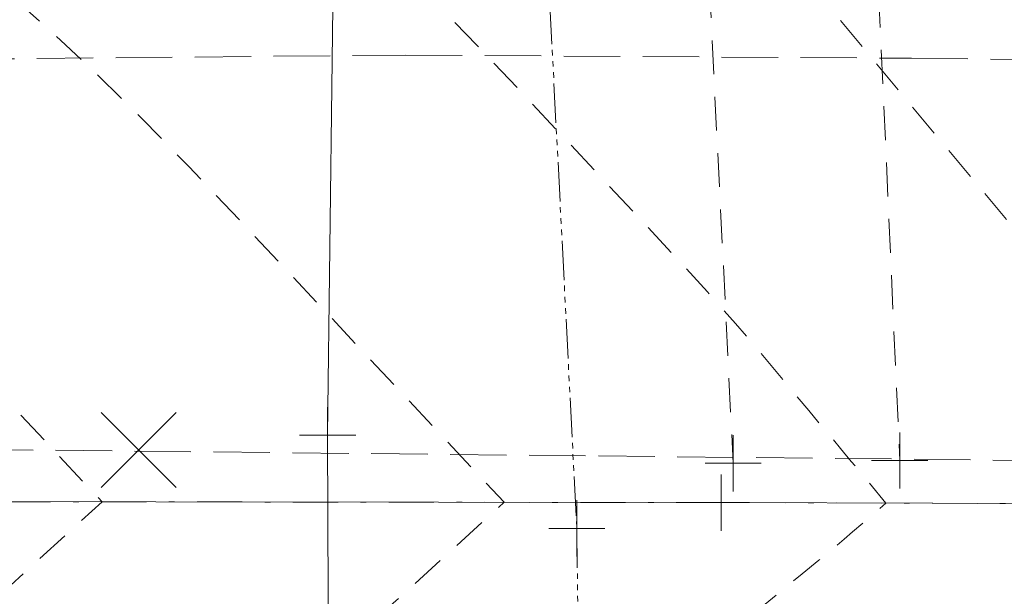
# Model space of a CAD drawing. Extents: x 146022 to 147316, y 438423 to 438809.
# Tile 113 of 256: x 146990 to 147008, y 438626 to 438636. Entities that reach past the tile are written whole.
import ezdxf

# ---------------------------------------------------------------- set-up
doc = ezdxf.new("R2010")
doc.units = 0
doc.header["$MEASUREMENT"] = 0
for name, pattern in [('CENTER LINE DOUBLE SOLID', [0]), ('DGN Style 2', [1.00281, 0.601686, -0.401124]), ('DGN Style 3', [1.403934, 1.00281, -0.401124]), ('DGN Style 4', [1.605498, 0.802248, -0.401124, 0.001003, -0.401124]), ('grltex', [0]), ('stream', [1.399997, 0.699999, -0.1, 0.1, -0.1, 0.1, -0.1, 0.1, -0.1])]:
    doc.linetypes.add(name, pattern=pattern)
for name, color, linetype, lineweight in [('BR_X_SV_Bottom_of_Beam', 230, 'DGN Style 3', 0), ('BR_X_SV_Deck_Top', 230, 'DGN Style 3', 0), ('DR_X_Ditch', 133, 'stream', 0), ('PM_X_CL_Double_Solid', 40, 'CENTER LINE DOUBLE SOLID', 0), ('PV_X_COP', 4, 'DGN Style 4', 0), ('RD_X_GR_Lt', 97, 'grltex', 0), ('SV_X_Random_Point (Construction)', 7, 'Continuous', 0), ('SV_X_Toe_of_Slope', 193, 'DGN Style 2', 0), ('SV_X_Top_of_Bank', 97, 'DGN Style 2', 0)]:
    doc.layers.add(name, color=color, linetype=linetype, lineweight=lineweight)
doc.layers.add('SV_X_Shot_Marker (Construction)', color=40, linetype='Continuous', lineweight=0, transparency=0.5)

# ---------------------------------------------------------------- blocks, each defined once
blk = doc.blocks.new('SVPT_621')
at = {"layer": 'SV_X_Shot_Marker (Construction)', "transparency": 33554495}
for p, q in [((0, 0.025), (0, -0.025)), ((-0.025, 0), (0.025, 0))]:
    blk.add_line(p, q, dxfattribs=at)
blk.add_point((0, 0), dxfattribs=at)
blk = doc.blocks.new('SVPT_622')
at = {"layer": 'SV_X_Shot_Marker (Construction)', "transparency": 33554495}
for p, q in [((0, 0.025), (0, -0.025)), ((-0.025, 0), (0.025, 0))]:
    blk.add_line(p, q, dxfattribs=at)
blk.add_point((0, 0), dxfattribs=at)
blk = doc.blocks.new('SVPT_623')
at = {"layer": 'SV_X_Shot_Marker (Construction)', "transparency": 33554495}
for p, q in [((0, 0.025), (0, -0.025)), ((-0.025, 0), (0.025, 0))]:
    blk.add_line(p, q, dxfattribs=at)
blk.add_point((0, 0), dxfattribs=at)
blk = doc.blocks.new('SVPT_624')
at = {"layer": 'SV_X_Shot_Marker (Construction)', "transparency": 33554495}
for p, q in [((0, 0.025), (0, -0.025)), ((-0.025, 0), (0.025, 0))]:
    blk.add_line(p, q, dxfattribs=at)
blk.add_point((0, 0), dxfattribs=at)
blk = doc.blocks.new('X_55')
at = {"layer": 'SV_X_Random_Point (Construction)', "color": 7, "linetype": 'Continuous', "lineweight": 0, "transparency": 33554559}
for p, q in [((-0.03333, -0.03337), (0.03333, 0.03338)), ((-0.03333, 0.03338), (0.03333, -0.03337))]:
    blk.add_line(p, q, dxfattribs=at)
blk = doc.blocks.new('SVPT_1045')
at = {"layer": 'SV_X_Shot_Marker (Construction)', "transparency": 33554495}
for p, q in [((0, 0.025), (0, -0.025)), ((-0.025, 0), (0.025, 0))]:
    blk.add_line(p, q, dxfattribs=at)
blk.add_point((0, 0), dxfattribs=at)
blk = doc.blocks.new('SVPT_1046')
at = {"layer": 'SV_X_Shot_Marker (Construction)', "transparency": 33554495}
for p, q in [((0, 0.025), (0, -0.025)), ((-0.025, 0), (0.025, 0))]:
    blk.add_line(p, q, dxfattribs=at)
blk.add_point((0, 0), dxfattribs=at)
blk = doc.blocks.new('*U1358', base_point=(146987.069, 438628.496, 1138.493))
at = {"layer": 'BR_X_SV_Deck_Top', "color": 136, "linetype": 'DGN Style 2', "lineweight": 0, "flags": 128}
for points, elevation in [([(147087.952, 438644.703), (147087.888, 438644.923), (147087.875, 438644.956), (147087.864, 438644.96), (147087.855, 438644.935), (147087.847, 438644.881), (147087.83, 438644.7), (147087.654, 438644.64), (147087.139, 438644.596), (147086.284, 438644.57), (147085.091, 438644.559), (147081.455, 438644.553), (147078.189, 438644.547), (147076.151, 438644.543), (147073.842, 438644.538), (147067.327, 438644.524), (147064.682, 438644.52), (147061.632, 438644.519), (147058.179, 438644.522), (147039.89, 438644.555), (147035.392, 438644.563), (147034.501, 438644.564), (147026.276, 438644.575), (147025.967, 438643.494), (147025.907, 438643.283), (147025.856, 438643.112), (147025.817, 438642.983), (147025.789, 438642.894), (147025.68, 438642.577), (147009.388, 438642.515), (147005.872, 438642.503), (147002.305, 438642.496), (146998.688, 438642.492), (146995.02, 438642.491), (146977.785, 438642.497), (146978.43, 438641.518), (146978.663, 438641.166), (146978.957, 438640.722), (146980.478, 438638.429), (146984.849, 438634.467), (146985.759, 438633.627), (146986.617, 438632.805), (146987.423, 438632.002), (146988.176, 438631.217), (146991.569, 438627.599), (146986.737, 438623.188), (146985.733, 438622.281), (146984.789, 438621.451), (146983.906, 438620.697), (146983.085, 438620.021), (146979.395, 438617.042), (146979.073, 438616.678), (146978.986, 438616.572), (146978.865, 438616.412), (146978.708, 438616.196), (146978.516, 438615.926), (146977.541, 438614.536), (146998.137, 438614.342), (147000.901, 438614.319), (147003.048, 438614.302), (147004.579, 438614.294), (147007.837, 438614.281), (147009.148, 438614.274), (147010.636, 438614.262), (147012.303, 438614.245), (147014.147, 438614.225), (147023.166, 438614.116), (147024.026, 438613.736), (147024.215, 438613.638), (147024.414, 438613.506), (147024.623, 438613.34), (147024.842, 438613.141), (147025.888, 438612.131), (147031.571, 438612.094), (147032.39, 438612.089), (147033.079, 438612.085), (147033.637, 438612.082), (147034.952, 438612.076), (147035.885, 438612.07), (147037.697, 438612.059), (147040.39, 438612.042), (147043.962, 438612.019), (147054.661, 438611.95), (147058.459, 438611.925), (147061.827, 438611.903), (147064.767, 438611.884), (147067.277, 438611.868), (147073.397, 438611.827), (147075.588, 438611.813), (147077.57, 438611.802), (147079.342, 438611.794), (147080.906, 438611.788), (147084.796, 438611.777), (147086.072, 438611.764), (147086.983, 438611.733), (147087.53, 438611.684), (147087.712, 438611.617), (147087.709, 438611.415), (147087.71, 438611.354), (147087.714, 438611.323), (147087.721, 438611.321), (147087.731, 438611.349), (147087.784, 438611.55)], 1137.8), ([(147087.973, 438644.554), (147087.891, 438644.834), (147087.875, 438644.879), (147087.862, 438644.893), (147087.852, 438644.877), (147087.845, 438644.83), (147087.829, 438644.666), (147087.607, 438644.611), (147086.952, 438644.571), (147085.865, 438644.547), (147084.346, 438644.536), (147079.718, 438644.529), (147076.08, 438644.523), (147074.137, 438644.519), (147072.111, 438644.515), (147066.598, 438644.502), (147064.232, 438644.499), (147061.268, 438644.5), (147057.706, 438644.503), (147032.74, 438644.549), (147032.728, 438644.537), (147032.703, 438644.441), (147032.485, 438643.503), (147032.412, 438643.21), (147032.296, 438642.8), (147032.268, 438642.703), (147032.248, 438642.634), (147032.236, 438642.592), (147032.232, 438642.577), (147032.229, 438642.567), (147011.36, 438642.488), (147007.126, 438642.473), (147003.367, 438642.463), (147000.083, 438642.457), (146997.275, 438642.456), (146985.279, 438642.46), (146986.519, 438640.572), (146986.722, 438640.265), (146986.934, 438639.946), (146987.939, 438638.43), (146990.828, 438635.811), (146991.494, 438635.187), (146992.256, 438634.436), (146993.112, 438633.561), (146994.063, 438632.559), (146998.722, 438627.59), (146997.027, 438626.043), (146996.515, 438625.596), (146995.704, 438624.917), (146994.593, 438624.006), (146993.184, 438622.864), (146985.911, 438616.993), (146985.276, 438616.275), (146985.138, 438616.114), (146984.995, 438615.935), (146984.847, 438615.74), (146984.695, 438615.528), (146983.975, 438614.502), (146999.27, 438614.359), (147001.581, 438614.34), (147003.616, 438614.327), (147005.376, 438614.318), (147009.703, 438614.3), (147011.443, 438614.291), (147013.42, 438614.275), (147015.632, 438614.254), (147018.081, 438614.226), (147030.058, 438614.082), (147030.29, 438613.979), (147030.369, 438613.925), (147030.507, 438613.809), (147030.703, 438613.629), (147030.959, 438613.386), (147032.286, 438612.105), (147032.608, 438612.103), (147032.654, 438612.102), (147032.693, 438612.102), (147032.725, 438612.102), (147032.799, 438612.101), (147033.383, 438612.098), (147035.08, 438612.087), (147037.89, 438612.069), (147041.812, 438612.043), (147053.756, 438611.966), (147057.917, 438611.939), (147061.444, 438611.916), (147064.335, 438611.897), (147066.592, 438611.883), (147071.764, 438611.848), (147073.687, 438611.836), (147075.579, 438611.826), (147077.438, 438611.818), (147079.265, 438611.812), (147084.095, 438611.799), (147085.679, 438611.786), (147086.811, 438611.757), (147087.49, 438611.712), (147087.716, 438611.652), (147087.714, 438611.469), (147087.715, 438611.416), (147087.72, 438611.393), (147087.729, 438611.401), (147087.741, 438611.44), (147087.808, 438611.693)], 1137.7), ([(147087.994, 438644.405), (147087.895, 438644.745), (147087.876, 438644.802), (147087.861, 438644.826), (147087.85, 438644.819), (147087.842, 438644.779), (147087.828, 438644.632), (147087.56, 438644.583), (147086.766, 438644.547), (147085.447, 438644.524), (147083.601, 438644.514), (147073.972, 438644.498), (147072.124, 438644.494), (147070.38, 438644.491), (147065.87, 438644.481), (147063.934, 438644.478), (147061.509, 438644.479), (147058.594, 438644.481), (147055.191, 438644.487), (147038.168, 438644.519), (147037.917, 438644.268), (147037.863, 438644.19), (147037.808, 438644.065), (147037.753, 438643.892), (147037.697, 438643.672), (147037.434, 438642.532), (147034.845, 438642.537), (147034.382, 438642.538), (147034.327, 438642.538), (147034.337, 438642.537), (147033.768, 438642.533), (147032.997, 438642.529), (147032.503, 438642.527), (147031.599, 438642.524), (147030.285, 438642.519), (147028.56, 438642.514), (147023.415, 438642.497), (147019.235, 438642.483), (147016.906, 438642.474), (147014.417, 438642.465), (147007.565, 438642.439), (147005.136, 438642.431), (147002.987, 438642.425), (147001.119, 438642.421), (146999.531, 438642.421), (146992.773, 438642.423), (146994.122, 438640.367), (146994.388, 438639.962), (146994.608, 438639.627), (146994.782, 438639.363), (146994.91, 438639.169), (146995.399, 438638.431), (146996.807, 438637.155), (146997.167, 438636.813), (146997.645, 438636.333), (146998.24, 438635.717), (146998.953, 438634.963), (147001.01, 438632.769), (147001.727, 438631.998), (147002.337, 438631.331), (147002.839, 438630.768), (147003.233, 438630.308), (147004.14, 438629.221), (147004.451, 438628.849), (147004.703, 438628.548), (147004.895, 438628.317), (147005.029, 438628.157), (147005.513, 438627.576), (147004.919, 438627.062), (147004.768, 438626.932), (147004.568, 438626.765), (147004.32, 438626.56), (147004.023, 438626.317), (147003.167, 438625.619), (147002.697, 438625.237), (147001.929, 438624.615), (147000.861, 438623.753), (146999.496, 438622.65), (146992.427, 438616.943), (146991.48, 438615.873), (146991.29, 438615.655), (146991.125, 438615.458), (146990.987, 438615.284), (146990.874, 438615.131), (146990.409, 438614.468), (146998.612, 438614.391), (147000.403, 438614.375), (147002.26, 438614.362), (147004.183, 438614.351), (147006.173, 438614.342), (147011.568, 438614.32), (147013.657, 438614.309), (147015.877, 438614.293), (147018.228, 438614.27), (147020.711, 438614.243), (147027.506, 438614.161), (147029.76, 438614.134), (147031.423, 438614.113), (147032.496, 438614.099), (147032.98, 438614.092), (147033.483, 438614.082), (147033.688, 438614.079), (147033.928, 438614.076), (147034.201, 438614.073), (147034.509, 438614.07), (147036.024, 438614.059), (147037.049, 438612.9), (147037.25, 438612.676), (147037.413, 438612.503), (147037.537, 438612.379), (147037.623, 438612.306), (147037.935, 438612.079), (147055.299, 438611.967), (147058.753, 438611.944), (147061.672, 438611.925), (147071.787, 438611.859), (147073.588, 438611.851), (147075.534, 438611.843), (147077.625, 438611.836), (147083.394, 438611.82), (147085.287, 438611.807), (147086.639, 438611.78), (147087.45, 438611.74), (147087.72, 438611.686), (147087.718, 438611.523), (147087.72, 438611.477), (147087.726, 438611.464), (147087.736, 438611.482), (147087.751, 438611.531), (147087.832, 438611.836)], 1137.6)]:
    blk.add_lwpolyline(points, dxfattribs=dict(at, elevation=elevation))
at = {"layer": 'BR_X_SV_Deck_Top', "color": 132, "linetype": 'DGN Style 2', "lineweight": 13, "elevation": 1137.5, "flags": 128}
blk.add_lwpolyline([(147088.015, 438644.257), (147087.899, 438644.656), (147087.877, 438644.725), (147087.859, 438644.76), (147087.847, 438644.761), (147087.84, 438644.729), (147087.827, 438644.597), (147087.513, 438644.554), (147086.58, 438644.522), (147085.028, 438644.501), (147082.857, 438644.491), (147071.863, 438644.473), (147068.649, 438644.467), (147065.141, 438644.459), (147063.635, 438644.457), (147059.482, 438644.46), (147056.835, 438644.464), (147043.595, 438644.489), (147043.106, 438643.999), (147043.008, 438643.883), (147042.926, 438643.745), (147042.859, 438643.584), (147042.806, 438643.401), (147042.598, 438642.497), (147037.339, 438642.507), (147036.399, 438642.508), (147036.287, 438642.507), (147036.309, 438642.505), (147035.152, 438642.498), (147032.584, 438642.486), (147003.592, 438642.389), (147001.786, 438642.385), (147000.267, 438642.386), (147002.113, 438639.57), (147002.338, 438639.221), (147002.493, 438638.977), (147002.577, 438638.838), (147002.804, 438638.432), (147011.881, 438627.557), (147009.996, 438625.924), (147009.515, 438625.514), (147008.881, 438624.983), (147008.093, 438624.333), (147007.151, 438623.562), (147003.479, 438620.566), (147001.943, 438619.317), (146998.944, 438616.894), (146997.441, 438615.196), (146997.256, 438614.981), (146997.126, 438614.827), (146997.053, 438614.733), (146996.844, 438614.435), (147000.539, 438614.4), (147001.535, 438614.392), (147004.751, 438614.375), (147013.434, 438614.34), (147015.823, 438614.328), (147018.143, 438614.312), (147020.394, 438614.292), (147022.575, 438614.269), (147030.24, 438614.176), (147032.875, 438614.141), (147033.57, 438614.129), (147035.403, 438614.095), (147036.731, 438614.079), (147041.447, 438614.044), (147042.265, 438613.118), (147042.435, 438612.932), (147042.597, 438612.771), (147042.749, 438612.634), (147042.892, 438612.521), (147043.537, 438612.053), (147069.886, 438611.883), (147073.63, 438611.867), (147082.693, 438611.841), (147084.894, 438611.828), (147086.467, 438611.804), (147087.41, 438611.768), (147087.724, 438611.72), (147087.722, 438611.577), (147087.724, 438611.539), (147087.731, 438611.534), (147087.744, 438611.562), (147087.762, 438611.622), (147087.856, 438611.979)], dxfattribs=at)

msp = doc.modelspace()

# ---------------------------------------------------------------- linework, layer by layer
at = {"layer": 'BR_X_SV_Bottom_of_Beam'}
for points in [[(146941.707, 438635.667, 1134.88), (146947.685, 438635.667, 1134.798), (146955.472, 438635.571, 1134.692), (146964.562, 438635.545, 1134.582), (146974.792, 438635.557, 1134.459), (146983.39, 438635.419, 1134.3), (146996.974, 438635.545, 1134.141), (147005.968, 438635.487, 1133.966), (147014.346, 438635.394, 1133.814), (147024.446, 438635.325, 1133.645), (147032.49, 438635.324, 1133.505), (147041.582, 438635.335, 1133.399), (147050.857, 438635.336, 1133.261), (147060.56, 438635.186, 1133.07), (147070.47, 438635.184, 1132.91), (147081.074, 438635.114, 1132.726), (147086.625, 438635.113, 1132.66)], [(146942.045, 438628.696, 1134.969), (146947.102, 438628.686, 1134.904), (146956.307, 438628.583, 1134.78), (146965.623, 438628.651, 1134.677), (146972.775, 438628.563, 1134.578), (146980.755, 438628.548, 1134.443), (146989.339, 438628.53, 1134.334), (147000.397, 438628.414, 1134.159), (147012.162, 438628.293, 1133.97), (147025.393, 438628.374, 1133.751), (147036.193, 438628.261, 1133.583), (147045.934, 438628.384, 1133.475), (147053.442, 438628.236, 1133.314), (147060.87, 438628.298, 1133.197), (147071.453, 438628.246, 1133.04), (147081.408, 438628.179, 1132.844), (147086.567, 438628.131, 1132.759)]]:
    msp.add_polyline3d(points, dxfattribs=at)
at = {"layer": 'DR_X_Ditch'}
msp.add_polyline3d([(146994.085, 438730.316, 1117.342), (146998.407, 438699.396, 1117.588), (146997.815, 438669.993, 1117.66), (147000.013, 438627.126, 1117.469), (147000.418, 438595.604, 1118.277)], dxfattribs=at)
at = {"layer": 'PM_X_CL_Double_Solid'}
msp.add_polyline3d([(147087.655, 438627.383, 1136.247), (147062.969, 438627.428, 1136.638), (147032.705, 438627.494, 1137.173), (147002.584, 438627.585, 1137.646), (146972.4, 438627.623, 1138.068), (146942.296, 438627.734, 1138.447), (146913.489, 438627.964, 1138.832)], dxfattribs=at)
at = {"layer": 'PV_X_COP'}
msp.add_polyline3d([(147087.655, 438627.383, 1136.247), (147062.969, 438627.428, 1136.638), (147032.705, 438627.494, 1137.173), (147002.584, 438627.585, 1137.646), (146972.4, 438627.623, 1138.068), (146942.296, 438627.734, 1138.447), (146913.489, 438627.964, 1138.832)], dxfattribs=at)
at = {"layer": 'RD_X_GR_Lt'}
msp.add_polyline3d([(146995.791, 438576.769, 1118.55), (146995.715, 438595.679, 1118.562), (146995.58, 438628.783, 1118.354), (146995.991, 438662.107, 1118.337)], dxfattribs=at)
at = {"layer": 'SV_X_Toe_of_Slope'}
msp.add_polyline3d([(146997.623, 438730.477, 1117.486), (147000.399, 438699.605, 1117.804), (147000.729, 438669.859, 1117.908), (147002.795, 438628.285, 1117.791)], dxfattribs=at)
at = {"layer": 'SV_X_Top_of_Bank'}
msp.add_polyline3d([(147003.511, 438730.804, 1118.677), (147005.132, 438699.75, 1118.596), (147003.897, 438669.697, 1117.974), (147005.758, 438628.334, 1117.838)], dxfattribs=at)

# ---------------------------------------------------------------- block references
at = {"layer": 'BR_X_SV_Deck_Top'}
msp.add_blockref('*U1358', (146987.069, 438628.496, 1138.493), dxfattribs=at)
at = {"layer": 'SV_X_Random_Point (Construction)', "color": 7, "linetype": 'Continuous', "lineweight": 0, "transparency": 33554559, "xscale": 20, "yscale": 20, "zscale": 20}
msp.add_blockref('X_55', (146992.218, 438628.52, 1118.354), dxfattribs=at)
at = {"layer": 'SV_X_Shot_Marker (Construction)', "transparency": 33554495, "xscale": 20, "yscale": 20, "zscale": 20}
for name, p in [('SVPT_624', (146995.58, 438628.783, 1118.354)), ('SVPT_622', (147002.795, 438628.285, 1117.791)), ('SVPT_621', (147005.758, 438628.334, 1117.838)), ('SVPT_1045', (147002.584, 438627.585, 1137.646)), ('SVPT_1046', (147002.584, 438627.585, 1137.646)), ('SVPT_623', (147000.013, 438627.126, 1117.469))]:
    msp.add_blockref(name, p, dxfattribs=at)

doc.saveas('drawing.dxf')
